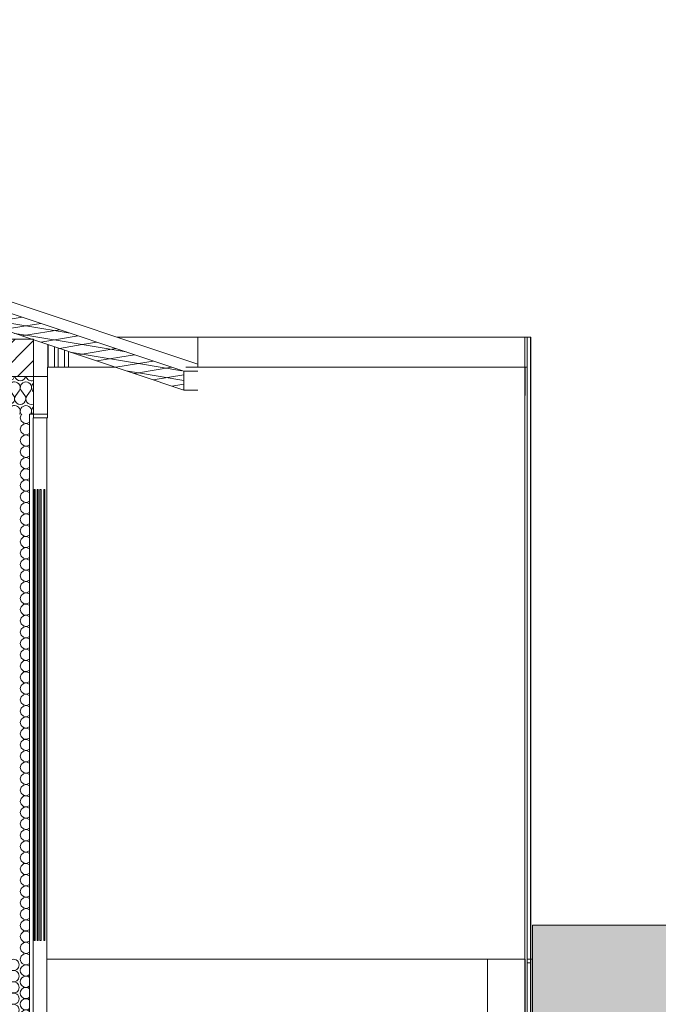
# Model space of a CAD drawing. Header units: millimetres. Extents: x 3311 to 117041, y -19950 to 21829.
# Tile 66 of 68: x 30867 to 34265, y 16590 to 21829. Entities that reach past the tile are written whole.
import ezdxf

# ---------------------------------------------------------------- set-up
doc = ezdxf.new("R2010")
doc.units = ezdxf.units.MM
doc.header["$MEASUREMENT"] = 0
for name, color, linetype in [('01-STR_Dalles toitures.ARCHI', 7, 'Continuous'), ('01-STR_Dalles.ARCHI', 7, 'Continuous'), ('01-STR_Murs extérieurs.ARCHI', 7, 'Continuous'), ('01-STR_Poutres_Poteaux.ARCHI', 7, 'Continuous'), ('07-VRD_Terrain_Batiments.ARCHI', 7, 'Continuous'), ('Fenêtres Archicad', 7, 'Continuous')]:
    doc.layers.add(name, color=color, linetype=linetype)
pattern_1 = [(315, (0, 0), (53.03301, 53.03301), [])]

# ---------------------------------------------------------------- blocks, each defined once
blk = doc.blocks.new('Élément de coupe_68_1')
at = {"layer": '01-STR_Murs extérieurs.ARCHI', "color": 7, "linetype": 'Continuous', "lineweight": 5}
for p, q in [((33355.7, 13680), (33355.7, 16830)), ((33555.7, 16830), (33555.7, 13680)), ((33557.6, 13530), (33557.6, 16830))]:
    blk.add_line(p, q, dxfattribs=at)
blk = doc.blocks.new('Élément de coupe_79_1')
at = {"layer": '01-STR_Murs extérieurs.ARCHI', "color": 7, "linetype": 'Continuous', "lineweight": 5}
blk.add_line((33567.6, 16830), (33567.6, 13530), dxfattribs=at)
blk = doc.blocks.new('Élément de coupe_84_1')
at = {"layer": '01-STR_Murs extérieurs.ARCHI', "color": 7, "linetype": 'Continuous', "lineweight": 5}
for p, q in [((33585.1, 16830), (33585.7, 16830)), ((33585.7, 16830), (33585.7, 13530)), ((33586.5, 16830), (33585.7, 16830)), ((33587.7, 16830), (33586.5, 16830)), ((33587.7, 13530), (33587.7, 16830)), ((33585.1, 16590), (33585.1, 16810)), ((33576.6, 13530), (33585.7, 13530)), ((33585.7, 13530), (33586.5, 13530)), ((33586.5, 13530), (33587.7, 13530))]:
    blk.add_line(p, q, dxfattribs=at)
blk = doc.blocks.new('*X105')
at = {"layer": '01-STR_Murs extérieurs.ARCHI', "color": 7, "linetype": 'Continuous', "lineweight": 5}
for p, q in [((30918, 16806), (30919, 16806.7)), ((30918, 16794), (30919, 16793.3)), ((30918, 16746), (30919, 16746.7)), ((30918, 16734), (30919, 16733.3)), ((30918, 16686), (30919, 16686.7)), ((30918, 16674), (30919, 16673.3)), ((30918, 16626), (30919, 16626.7)), ((30918, 16614), (30919, 16613.3)), ((30918, 16566), (30919, 16566.7)), ((30918, 16554), (30919, 16553.3)), ((30918, 16506), (30919, 16506.7)), ((30918, 16494), (30919, 16493.3)), ((30918, 16446), (30919, 16446.7)), ((30918, 16434), (30919, 16433.3)), ((30918, 16386), (30919, 16386.7)), ((30918, 16374), (30919, 16373.3)), ((30918, 16326), (30919, 16326.7)), ((30918, 16314), (30919, 16313.3)), ((30918, 16266), (30919, 16266.7)), ((30918, 16254), (30919, 16253.3)), ((30918, 16206), (30919, 16206.7)), ((30918, 16194), (30919, 16193.3)), ((30918, 16146), (30919, 16146.7)), ((30918, 16134), (30919, 16133.3)), ((30918, 16086), (30919, 16086.7)), ((30918, 16074), (30919, 16073.3)), ((30918, 16026), (30919, 16026.7)), ((30918, 16014), (30919, 16013.3)), ((30918, 15966), (30919, 15966.7)), ((30918, 15954), (30919, 15953.3)), ((30918, 15906), (30919, 15906.7)), ((30918, 15894), (30919, 15893.3)), ((30918, 15846), (30919, 15846.7)), ((30918, 15834), (30919, 15833.3)), ((30918, 15786), (30919, 15786.7)), ((30918, 15774), (30919, 15773.3)), ((30918, 15726), (30919, 15726.7)), ((30918, 15714), (30919, 15713.3)), ((30918, 15666), (30919, 15666.7)), ((30918, 15654), (30919, 15653.3)), ((30918, 15606), (30919, 15606.7)), ((30918, 15594), (30919, 15593.3)), ((30918, 15546), (30919, 15546.7)), ((30918, 15534), (30919, 15533.3)), ((30918, 15486), (30919, 15486.7)), ((30918, 15474), (30919, 15473.3)), ((30918, 15426), (30919, 15426.7)), ((30918, 15414), (30919, 15413.3)), ((30918, 15366), (30919, 15366.7)), ((30918, 15354), (30919, 15353.3)), ((30918, 15306), (30919, 15306.7)), ((30918, 15294), (30919, 15293.3)), ((30918, 15246), (30919, 15246.7)), ((30918, 15234), (30919, 15233.3)), ((30918, 15186), (30919, 15186.7)), ((30918, 15174), (30919, 15173.3)), ((30918, 15126), (30919, 15126.7)), ((30918, 15114), (30919, 15113.3)), ((30918, 15066), (30919, 15066.7)), ((30918, 15054), (30919, 15053.3)), ((30918, 15006), (30919, 15006.7)), ((30918, 14994), (30919, 14993.3)), ((30918, 14946), (30919, 14946.7)), ((30918, 14934), (30919, 14933.3)), ((30918, 14886), (30919, 14886.7)), ((30918, 14874), (30919, 14873.3)), ((30918, 14826), (30919, 14826.7)), ((30918, 14814), (30919, 14813.3)), ((30918, 14766), (30919, 14766.7)), ((30918, 14754), (30919, 14753.3)), ((30918, 14706), (30919, 14706.7)), ((30918, 14694), (30919, 14693.3)), ((30918, 14646), (30919, 14646.7)), ((30918, 14634), (30919, 14633.3)), ((30918, 14586), (30919, 14586.7)), ((30918, 14574), (30919, 14573.3)), ((30918, 14526), (30919, 14526.7)), ((30918, 14514), (30919, 14513.3)), ((30918, 14466), (30919, 14466.7)), ((30918, 14454), (30919, 14453.3)), ((30918, 14406), (30919, 14406.7)), ((30918, 14394), (30919, 14393.3)), ((30918, 14346), (30919, 14346.7)), ((30918, 14334), (30919, 14333.3)), ((30918, 14286), (30919, 14286.7)), ((30918, 14274), (30919, 14273.3)), ((30918, 14226), (30919, 14226.7)), ((30918, 14214), (30919, 14213.3)), ((30918, 14166), (30919, 14166.7)), ((30918, 14154), (30919, 14153.3)), ((30918, 14106), (30919, 14106.7)), ((30918, 14094), (30919, 14093.3)), ((30918, 14046), (30919, 14046.7)), ((30918, 14034), (30919, 14033.3)), ((30918, 13986), (30919, 13986.7)), ((30918, 13974), (30919, 13973.3)), ((30918, 13926), (30919, 13926.7)), ((30918, 13914), (30919, 13913.3)), ((30918, 13866), (30919, 13866.7)), ((30918, 13854), (30919, 13853.3)), ((30918, 13806), (30919, 13806.7)), ((30918, 13794), (30919, 13793.3)), ((30918, 13746), (30919, 13746.7)), ((30918, 13734), (30919, 13733.3)), ((30918, 13686), (30919, 13686.7)), ((30918, 13674), (30919, 13673.3)), ((30918, 13626), (30919, 13626.7)), ((30918, 13614), (30919, 13613.3)), ((30918, 13566), (30919, 13566.7)), ((30918, 13554), (30919, 13553.3)), ((30918, 13506), (30919, 13506.7))]:
    blk.add_line(p, q, dxfattribs=at)
for centre, start, end in [((30834, 16800), 0, 120.109), ((30900, 16830), 180, 306.8699), ((30834, 16800), 249.7642, 0), ((30834, 16740), 0, 110.2358), ((30900, 16770), 53.1301, 306.8699), ((30834, 16740), 249.7642, 0), ((30900, 16710), 53.1301, 306.8699), ((30834, 16680), 0, 110.2358), ((30834, 16680), 249.7642, 0), ((30900, 16650), 53.1301, 306.8699), ((30834, 16620), 0, 110.2358), ((30834, 16620), 249.7642, 0), ((30900, 16590), 53.1301, 306.8699), ((30834, 16560), 0, 120.109), ((30834, 16560), 239.891, 0), ((30900, 16530), 53.1301, 306.8699), ((30834, 16500), 0, 120.109), ((30834, 16500), 239.891, 0), ((30834, 16440), 0, 120.109), ((30900, 16470), 53.1301, 306.8699), ((30834, 16440), 239.891, 0), ((30834, 16380), 0, 120.109), ((30900, 16410), 53.1301, 306.8699), ((30834, 16380), 239.891, 0), ((30834, 16320), 0, 120.109), ((30900, 16350), 53.1301, 306.8699), ((30834, 16320), 239.891, 0), ((30900, 16290), 53.1301, 306.8699), ((30834, 16260), 0, 120.109), ((30834, 16260), 239.891, 0), ((30900, 16230), 53.1301, 306.8699), ((30834, 16200), 0, 120.109), ((30834, 16200), 239.891, 0), ((30900, 16170), 53.1301, 306.8699), ((30834, 16140), 0, 120.109), ((30834, 16140), 239.891, 0), ((30900, 16110), 53.1301, 306.8699), ((30834, 16080), 0, 120.109), ((30834, 16080), 239.891, 0), ((30834, 16020), 0, 120.109), ((30900, 16050), 53.1301, 306.8699), ((30834, 16020), 239.891, 0), ((30834, 15960), 0, 120.109), ((30900, 15990), 53.1301, 306.8699), ((30834, 15960), 239.891, 0), ((30834, 15900), 0, 120.109), ((30900, 15930), 53.1301, 306.8699), ((30834, 15900), 239.891, 0), ((30900, 15870), 53.1301, 306.8699), ((30834, 15840), 0, 120.109), ((30834, 15840), 239.891, 0), ((30900, 15810), 53.1301, 306.8699), ((30834, 15780), 0, 120.109), ((30834, 15780), 239.891, 0), ((30900, 15750), 53.1301, 306.8699), ((30834, 15720), 0, 120.109), ((30834, 15720), 239.891, 0), ((30900, 15690), 53.1301, 306.8699), ((30834, 15660), 0, 120.109), ((30834, 15660), 239.891, 0), ((30834, 15600), 0, 120.109), ((30900, 15630), 53.1301, 306.8699), ((30834, 15600), 239.891, 0), ((30834, 15540), 0, 120.109), ((30900, 15570), 53.1301, 306.8699), ((30834, 15540), 239.891, 0), ((30834, 15480), 0, 120.109), ((30900, 15510), 53.1301, 306.8699), ((30834, 15480), 239.891, 0), ((30900, 15450), 53.1301, 306.8699), ((30834, 15420), 0, 120.109), ((30834, 15420), 239.891, 0), ((30900, 15390), 53.1301, 306.8699), ((30834, 15360), 0, 120.109), ((30834, 15360), 239.891, 0), ((30900, 15330), 53.1301, 306.8699), ((30834, 15300), 0, 120.109), ((30834, 15300), 239.891, 0), ((30900, 15270), 53.1301, 306.8699), ((30834, 15240), 0, 120.109), ((30834, 15240), 239.891, 0), ((30834, 15180), 0, 120.109), ((30900, 15210), 53.1301, 306.8699), ((30834, 15180), 239.891, 0), ((30834, 15120), 0, 120.109), ((30900, 15150), 53.1301, 306.8699), ((30834, 15120), 239.891, 0), ((30834, 15060), 0, 120.109), ((30900, 15090), 53.1301, 306.8699), ((30834, 15060), 239.891, 0), ((30900, 15030), 53.1301, 306.8699), ((30834, 15000), 0, 120.109), ((30834, 15000), 239.891, 0), ((30900, 14970), 53.1301, 306.8699), ((30834, 14940), 0, 120.109), ((30834, 14940), 239.891, 0), ((30900, 14910), 53.1301, 306.8699), ((30834, 14880), 0, 120.109), ((30834, 14880), 239.891, 0), ((30900, 14850), 53.1301, 306.8699), ((30834, 14820), 0, 120.109), ((30834, 14820), 239.891, 0), ((30834, 14760), 0, 120.109), ((30900, 14790), 53.1301, 306.8699), ((30834, 14760), 239.891, 0), ((30834, 14700), 0, 120.109), ((30900, 14730), 53.1301, 306.8699), ((30834, 14700), 239.891, 0), ((30834, 14640), 0, 120.109), ((30900, 14670), 53.1301, 306.8699), ((30834, 14640), 239.891, 0), ((30900, 14610), 53.1301, 306.8699), ((30834, 14580), 0, 120.109), ((30834, 14580), 239.891, 0), ((30900, 14550), 53.1301, 306.8699), ((30834, 14520), 0, 120.109), ((30834, 14520), 239.891, 0), ((30900, 14490), 53.1301, 306.8699), ((30834, 14460), 0, 120.109), ((30834, 14460), 239.891, 0), ((30834, 14400), 0, 120.109), ((30900, 14430), 53.1301, 306.8699), ((30834, 14400), 239.891, 0), ((30834, 14340), 0, 120.109), ((30900, 14370), 53.1301, 306.8699), ((30834, 14340), 239.891, 0), ((30834, 14280), 0, 120.109), ((30900, 14310), 53.1301, 306.8699), ((30834, 14280), 239.891, 0), ((30900, 14250), 53.1301, 306.8699), ((30834, 14220), 0, 120.109), ((30834, 14220), 239.891, 0), ((30900, 14190), 53.1301, 306.8699), ((30834, 14160), 0, 120.109), ((30834, 14160), 239.891, 0), ((30900, 14130), 53.1301, 306.8699), ((30834, 14100), 0, 120.109), ((30834, 14100), 239.891, 0), ((30900, 14070), 53.1301, 306.8699), ((30834, 14040), 0, 120.109), ((30834, 14040), 239.891, 0), ((30834, 13980), 0, 120.109), ((30900, 14010), 53.1301, 306.8699), ((30834, 13980), 239.891, 0), ((30834, 13920), 0, 120.109), ((30900, 13950), 53.1301, 306.8699), ((30834, 13920), 239.891, 0), ((30834, 13860), 0, 120.109), ((30900, 13890), 53.1301, 306.8699), ((30834, 13860), 239.891, 0), ((30900, 13830), 53.1301, 306.8699), ((30834, 13800), 0, 120.109), ((30834, 13800), 239.891, 0), ((30900, 13770), 53.1301, 306.8699), ((30834, 13740), 0, 120.109), ((30834, 13740), 239.891, 0), ((30900, 13710), 53.1301, 306.8699), ((30834, 13680), 0, 120.109), ((30834, 13680), 239.891, 0), ((30900, 13650), 53.1301, 306.8699), ((30834, 13620), 0, 120.109), ((30834, 13620), 239.891, 0), ((30834, 13560), 0, 120.109), ((30900, 13590), 53.1301, 306.8699), ((30834, 13560), 239.891, 0), ((30834, 13500), 0, 120.109), ((30900, 13530), 53.1301, 306.8699)]:
    blk.add_arc(centre, 30, start, end, dxfattribs=at)
blk = doc.blocks.new('Élément de coupe_89_1')
at = {"layer": '01-STR_Murs extérieurs.ARCHI', "linetype": 'Continuous', "lineweight": 0, "true_color": 0x000000}
h = blk.add_hatch(dxfattribs=at)
h.set_pattern_fill('Hachure_simple_0001', color=18, style=0, pattern_type=2)
h.set_pattern_definition(pattern_1)
h.paths.add_polyline_path([(30819, 16810), (30819, 16830), (30638.9, 16830), (30638.9, 16810)])
h = blk.add_hatch(dxfattribs=at)
h.set_pattern_fill('Hachure_simple_0001', color=18, style=0, pattern_type=2)
h.set_pattern_definition(pattern_1)
h.paths.add_polyline_path([(30819, 13500), (30819, 16590), (30638.9, 16590), (30638.9, 13500)])
at = {"layer": '01-STR_Murs extérieurs.ARCHI', "color": 7, "linetype": 'Continuous', "lineweight": 5}
for p, q in [((30638.9, 16830), (30638.9, 16818.6)), ((30638.9, 16818.6), (30638.9, 16810)), ((30819, 16830), (30819, 16810)), ((30919, 16830), (30919, 13500)), ((30939, 16830), (30939, 13500)), ((31011.8, 16830), (31011.8, 16830)), ((31011.8, 13530), (31011.8, 16830)), ((30638.9, 16590), (30638.9, 16220)), ((30819, 16590), (30819, 13500)), ((30638.9, 16170), (30638.9, 13518.6)), ((30638.9, 13518.6), (30638.9, 13510)), ((31011.1, 13500), (30939, 13500))]:
    blk.add_line(p, q, dxfattribs=at)
at = {"layer": '01-STR_Murs extérieurs.ARCHI', "color": 7, "linetype": 'Continuous', "lineweight": 5, "flags": 128}
blk.add_lwpolyline([(30919, 13500), (30819, 13500), (30638.9, 13500)], dxfattribs=at)
at = {"layer": '01-STR_Murs extérieurs.ARCHI', "lineweight": 0}
blk.add_blockref('*X105', (0, 0), dxfattribs=at)
blk = doc.blocks.new('Élément de coupe_95_1')
at = {"layer": '01-STR_Murs extérieurs.ARCHI', "color": 7, "linetype": 'Continuous', "lineweight": 5}
blk.add_line((33557.4, 13530), (33557.4, 16830), dxfattribs=at)
blk = doc.blocks.new('*X114')
at = {"layer": '01-STR_Murs extérieurs.ARCHI', "color": 7, "linetype": 'Continuous', "lineweight": 5}
for p, q in [((30874.5, 19725.8), (30870, 19710)), ((30870, 19710), (30874.5, 19694.2)), ((30879.1, 19730), (30874.5, 19725.8)), ((30874.5, 19665.8), (30870, 19650)), ((30870, 19650), (30874.5, 19634.2)), ((30874.5, 19694.2), (30886.6, 19683.2)), ((30886.6, 19676.8), (30874.5, 19665.8)), ((30886.6, 19683.2), (30902.7, 19680.1)), ((30902.7, 19679.9), (30886.6, 19676.8)), ((30902.7, 19680.1), (30918, 19686)), ((30918, 19674), (30902.7, 19679.9)), ((30918, 19686), (30919, 19686.7)), ((30918, 19674), (30919, 19673.3)), ((30874.5, 19605.8), (30870, 19590)), ((30874.5, 19634.2), (30886.6, 19623.2)), ((30886.6, 19616.8), (30874.5, 19605.8)), ((30886.6, 19623.2), (30902.7, 19620.1)), ((30902.7, 19619.9), (30886.6, 19616.8)), ((30902.7, 19620.1), (30918, 19626)), ((30918, 19614), (30902.7, 19619.9)), ((30918, 19626), (30919, 19626.7)), ((30918, 19614), (30919, 19613.3)), ((30870, 19590), (30874.5, 19574.2)), ((30874.5, 19545.8), (30870, 19530)), ((30874.5, 19574.2), (30886.6, 19563.2)), ((30886.6, 19556.8), (30874.5, 19545.8)), ((30886.6, 19563.2), (30902.7, 19560.1)), ((30902.7, 19559.9), (30886.6, 19556.8)), ((30902.7, 19560.1), (30918, 19566)), ((30918, 19554), (30902.7, 19559.9)), ((30918, 19566), (30919, 19566.7)), ((30918, 19554), (30919, 19553.3)), ((30870, 19530), (30874.5, 19514.2)), ((30874.5, 19514.2), (30886.6, 19503.2)), ((30886.6, 19496.8), (30874.5, 19485.8)), ((30886.6, 19503.2), (30902.7, 19500.1)), ((30902.7, 19499.9), (30886.6, 19496.8)), ((30902.7, 19500.1), (30918, 19506)), ((30918, 19494), (30902.7, 19499.9)), ((30918, 19506), (30919, 19506.7)), ((30918, 19494), (30919, 19493.3)), ((30874.5, 19485.8), (30870, 19470)), ((30870, 19470), (30874.5, 19454.2)), ((30874.5, 19454.2), (30886.6, 19443.2)), ((30886.6, 19443.2), (30902.7, 19440.1)), ((30902.7, 19439.9), (30886.6, 19436.8)), ((30902.7, 19440.1), (30918, 19446)), ((30918, 19434), (30902.7, 19439.9)), ((30918, 19446), (30919, 19446.7)), ((30874.5, 19425.8), (30870, 19410)), ((30870, 19410), (30874.5, 19394.2)), ((30886.6, 19436.8), (30874.5, 19425.8)), ((30874.5, 19394.2), (30886.6, 19383.2)), ((30902.7, 19380.1), (30918, 19386)), ((30918, 19434), (30919, 19433.3)), ((30918, 19386), (30919, 19386.7)), ((30874.5, 19365.8), (30870, 19350)), ((30870, 19350), (30874.5, 19334.2)), ((30886.6, 19376.8), (30874.5, 19365.8)), ((30874.5, 19334.2), (30886.6, 19323.2)), ((30886.6, 19383.2), (30902.7, 19380.1)), ((30902.7, 19379.9), (30886.6, 19376.8)), ((30918, 19374), (30902.7, 19379.9)), ((30918, 19374), (30919, 19373.3)), ((30874.5, 19305.8), (30870, 19290)), ((30870, 19290), (30874.5, 19274.2)), ((30886.6, 19316.8), (30874.5, 19305.8)), ((30886.6, 19323.2), (30902.7, 19320.1)), ((30902.7, 19319.9), (30886.6, 19316.8)), ((30902.7, 19320.1), (30918, 19326)), ((30918, 19314), (30902.7, 19319.9)), ((30918, 19326), (30919, 19326.7)), ((30918, 19314), (30919, 19313.3)), ((30874.5, 19245.8), (30870, 19230)), ((30870, 19230), (30874.5, 19214.2)), ((30874.5, 19274.2), (30886.6, 19263.2)), ((30886.6, 19256.8), (30874.5, 19245.8)), ((30886.6, 19263.2), (30902.7, 19260.1)), ((30902.7, 19259.9), (30886.6, 19256.8)), ((30902.7, 19260.1), (30918, 19266)), ((30918, 19254), (30902.7, 19259.9)), ((30918, 19266), (30919, 19266.7)), ((30918, 19254), (30919, 19253.3)), ((30874.5, 19185.8), (30870, 19170)), ((30874.5, 19214.2), (30886.6, 19203.2)), ((30886.6, 19196.8), (30874.5, 19185.8)), ((30886.6, 19203.2), (30902.7, 19200.1)), ((30902.7, 19199.9), (30886.6, 19196.8)), ((30902.7, 19200.1), (30918, 19206)), ((30918, 19194), (30902.7, 19199.9)), ((30918, 19206), (30919, 19206.7)), ((30918, 19194), (30919, 19193.3)), ((30870, 19170), (30874.5, 19154.2)), ((30874.5, 19125.8), (30870, 19110)), ((30874.5, 19154.2), (30886.6, 19143.2)), ((30886.6, 19136.8), (30874.5, 19125.8)), ((30886.6, 19143.2), (30902.7, 19140.1)), ((30902.7, 19139.9), (30886.6, 19136.8)), ((30902.7, 19140.1), (30918, 19146)), ((30918, 19134), (30902.7, 19139.9)), ((30918, 19146), (30919, 19146.7)), ((30918, 19134), (30919, 19133.3)), ((30870, 19110), (30874.5, 19094.2)), ((30874.5, 19094.2), (30886.6, 19083.2)), ((30886.6, 19076.8), (30874.5, 19065.8)), ((30886.6, 19083.2), (30902.7, 19080.1)), ((30902.7, 19079.9), (30886.6, 19076.8)), ((30902.7, 19080.1), (30918, 19086)), ((30918, 19074), (30902.7, 19079.9)), ((30918, 19086), (30919, 19086.7)), ((30918, 19074), (30919, 19073.3)), ((30874.5, 19065.8), (30870, 19050)), ((30870, 19050), (30874.5, 19034.2)), ((30874.5, 19034.2), (30886.6, 19023.2)), ((30886.6, 19023.2), (30902.7, 19020.1)), ((30902.7, 19019.9), (30886.6, 19016.8)), ((30902.7, 19020.1), (30918, 19026)), ((30918, 19014), (30902.7, 19019.9)), ((30918, 19026), (30919, 19026.7)), ((30874.5, 19005.8), (30870, 18990)), ((30870, 18990), (30874.5, 18974.2)), ((30886.6, 19016.8), (30874.5, 19005.8)), ((30874.5, 18974.2), (30886.6, 18963.2)), ((30902.7, 18960.1), (30918, 18966)), ((30918, 19014), (30919, 19013.3)), ((30918, 18966), (30919, 18966.7)), ((30874.5, 18945.8), (30870, 18930)), ((30870, 18930), (30874.5, 18914.2)), ((30886.6, 18956.8), (30874.5, 18945.8)), ((30874.5, 18914.2), (30886.6, 18903.2)), ((30886.6, 18963.2), (30902.7, 18960.1)), ((30902.7, 18959.9), (30886.6, 18956.8)), ((30918, 18954), (30902.7, 18959.9)), ((30918, 18954), (30919, 18953.3)), ((30874.5, 18885.8), (30870, 18870)), ((30870, 18870), (30874.5, 18854.2)), ((30886.6, 18896.8), (30874.5, 18885.8)), ((30886.6, 18903.2), (30902.7, 18900.1)), ((30902.7, 18899.9), (30886.6, 18896.8)), ((30902.7, 18900.1), (30918, 18906)), ((30918, 18894), (30902.7, 18899.9)), ((30918, 18906), (30919, 18906.7)), ((30918, 18894), (30919, 18893.3)), ((30874.5, 18825.8), (30870, 18810)), ((30870, 18810), (30874.5, 18794.2)), ((30874.5, 18854.2), (30886.6, 18843.2)), ((30886.6, 18836.8), (30874.5, 18825.8)), ((30886.6, 18843.2), (30902.7, 18840.1)), ((30902.7, 18839.9), (30886.6, 18836.8)), ((30902.7, 18840.1), (30918, 18846)), ((30918, 18834), (30902.7, 18839.9)), ((30918, 18846), (30919, 18846.7)), ((30918, 18834), (30919, 18833.3)), ((30874.5, 18765.8), (30870, 18750)), ((30874.5, 18794.2), (30886.6, 18783.2)), ((30886.6, 18776.8), (30874.5, 18765.8)), ((30886.6, 18783.2), (30902.7, 18780.1)), ((30902.7, 18779.9), (30886.6, 18776.8)), ((30902.7, 18780.1), (30918, 18786)), ((30918, 18774), (30902.7, 18779.9)), ((30918, 18786), (30919, 18786.7)), ((30918, 18774), (30919, 18773.3)), ((30870, 18750), (30874.5, 18734.2)), ((30874.5, 18705.8), (30870, 18690)), ((30874.5, 18734.2), (30886.6, 18723.2)), ((30886.6, 18716.8), (30874.5, 18705.8)), ((30886.6, 18723.2), (30902.7, 18720.1)), ((30902.7, 18719.9), (30886.6, 18716.8)), ((30902.7, 18720.1), (30918, 18726)), ((30918, 18714), (30902.7, 18719.9)), ((30918, 18726), (30919, 18726.7)), ((30918, 18714), (30919, 18713.3)), ((30870, 18690), (30874.5, 18674.2)), ((30874.5, 18674.2), (30886.6, 18663.2)), ((30886.6, 18656.8), (30874.5, 18645.8)), ((30886.6, 18663.2), (30902.7, 18660.1)), ((30902.7, 18659.9), (30886.6, 18656.8)), ((30902.7, 18660.1), (30918, 18666)), ((30918, 18654), (30902.7, 18659.9)), ((30918, 18666), (30919, 18666.7)), ((30918, 18654), (30919, 18653.3)), ((30874.5, 18645.8), (30870, 18630)), ((30870, 18630), (30874.5, 18614.2)), ((30874.5, 18614.2), (30886.6, 18603.2)), ((30886.6, 18603.2), (30902.7, 18600.1)), ((30902.7, 18599.9), (30886.6, 18596.8)), ((30902.7, 18600.1), (30918, 18606)), ((30918, 18594), (30902.7, 18599.9)), ((30918, 18606), (30919, 18606.7)), ((30874.5, 18585.8), (30870, 18570)), ((30870, 18570), (30874.5, 18554.2)), ((30886.6, 18596.8), (30874.5, 18585.8)), ((30874.5, 18554.2), (30886.6, 18543.2)), ((30918, 18594), (30919, 18593.3)), ((30874.5, 18525.8), (30870, 18510)), ((30870, 18510), (30874.5, 18494.2)), ((30886.6, 18536.8), (30874.5, 18525.8)), ((30886.6, 18543.2), (30902.7, 18540.1)), ((30902.7, 18539.9), (30886.6, 18536.8)), ((30902.7, 18540.1), (30918, 18546)), ((30918, 18534), (30902.7, 18539.9)), ((30918, 18546), (30919, 18546.7)), ((30918, 18534), (30919, 18533.3)), ((30874.5, 18465.8), (30870, 18450)), ((30870, 18450), (30874.5, 18434.2)), ((30874.5, 18494.2), (30886.6, 18483.2)), ((30886.6, 18476.8), (30874.5, 18465.8)), ((30886.6, 18483.2), (30902.7, 18480.1)), ((30902.7, 18479.9), (30886.6, 18476.8)), ((30902.7, 18480.1), (30918, 18486)), ((30918, 18474), (30902.7, 18479.9)), ((30918, 18486), (30919, 18486.7)), ((30918, 18474), (30919, 18473.3)), ((30874.5, 18405.8), (30870, 18390)), ((30870, 18390), (30874.5, 18374.2)), ((30874.5, 18434.2), (30886.6, 18423.2)), ((30886.6, 18416.8), (30874.5, 18405.8)), ((30886.6, 18423.2), (30902.7, 18420.1)), ((30902.7, 18419.9), (30886.6, 18416.8)), ((30902.7, 18420.1), (30918, 18426)), ((30918, 18414), (30902.7, 18419.9)), ((30918, 18426), (30919, 18426.7)), ((30918, 18414), (30919, 18413.3)), ((30874.5, 18345.8), (30870, 18330)), ((30874.5, 18374.2), (30886.6, 18363.2)), ((30886.6, 18356.8), (30874.5, 18345.8)), ((30886.6, 18363.2), (30902.7, 18360.1)), ((30902.7, 18359.9), (30886.6, 18356.8)), ((30902.7, 18360.1), (30918, 18366)), ((30918, 18354), (30902.7, 18359.9)), ((30918, 18366), (30919, 18366.7)), ((30918, 18354), (30919, 18353.3)), ((30870, 18330), (30874.5, 18314.2)), ((30874.5, 18285.8), (30870, 18270)), ((30874.5, 18314.2), (30886.6, 18303.2)), ((30886.6, 18296.8), (30874.5, 18285.8)), ((30886.6, 18303.2), (30902.7, 18300.1)), ((30902.7, 18299.9), (30886.6, 18296.8)), ((30902.7, 18300.1), (30918, 18306)), ((30918, 18294), (30902.7, 18299.9)), ((30918, 18306), (30919, 18306.7)), ((30918, 18294), (30919, 18293.3)), ((30870, 18270), (30874.5, 18254.2)), ((30874.5, 18254.2), (30886.6, 18243.2)), ((30886.6, 18236.8), (30874.5, 18225.8)), ((30886.6, 18243.2), (30902.7, 18240.1)), ((30902.7, 18239.9), (30886.6, 18236.8)), ((30902.7, 18240.1), (30918, 18246)), ((30918, 18234), (30902.7, 18239.9)), ((30918, 18246), (30919, 18246.7)), ((30918, 18234), (30919, 18233.3)), ((30874.5, 18225.8), (30870, 18210)), ((30870, 18210), (30874.5, 18194.2)), ((30874.5, 18194.2), (30886.6, 18183.2)), ((30886.6, 18183.2), (30902.7, 18180.1)), ((30902.7, 18180.1), (30918, 18186)), ((30918, 18186), (30919, 18186.7)), ((30874.5, 18165.8), (30870, 18150)), ((30870, 18150), (30874.5, 18134.2)), ((30886.6, 18176.8), (30874.5, 18165.8)), ((30874.5, 18134.2), (30886.6, 18123.2)), ((30902.7, 18179.9), (30886.6, 18176.8)), ((30918, 18174), (30902.7, 18179.9)), ((30918, 18174), (30919, 18173.3)), ((30874.5, 18105.8), (30870, 18090)), ((30870, 18090), (30874.5, 18074.2)), ((30886.6, 18116.8), (30874.5, 18105.8)), ((30886.6, 18123.2), (30902.7, 18120.1)), ((30902.7, 18119.9), (30886.6, 18116.8)), ((30902.7, 18120.1), (30918, 18126)), ((30918, 18114), (30902.7, 18119.9)), ((30918, 18126), (30919, 18126.7)), ((30918, 18114), (30919, 18113.3)), ((30874.5, 18045.8), (30870, 18030)), ((30870, 18030), (30874.5, 18014.2)), ((30874.5, 18074.2), (30886.6, 18063.2)), ((30886.6, 18056.8), (30874.5, 18045.8)), ((30886.6, 18063.2), (30902.7, 18060.1)), ((30902.7, 18059.9), (30886.6, 18056.8)), ((30902.7, 18060.1), (30918, 18066)), ((30918, 18054), (30902.7, 18059.9)), ((30918, 18066), (30919, 18066.7)), ((30918, 18054), (30919, 18053.3)), ((30874.5, 17985.8), (30870, 17970)), ((30874.5, 18014.2), (30886.6, 18003.2)), ((30886.6, 17996.8), (30874.5, 17985.8)), ((30886.6, 18003.2), (30902.7, 18000.1)), ((30902.7, 17999.9), (30886.6, 17996.8)), ((30902.7, 18000.1), (30918, 18006)), ((30918, 17994), (30902.7, 17999.9)), ((30918, 18006), (30919, 18006.7)), ((30918, 17994), (30919, 17993.3)), ((30870, 17970), (30874.5, 17954.2)), ((30874.5, 17925.8), (30870, 17910)), ((30874.5, 17954.2), (30886.6, 17943.2)), ((30886.6, 17936.8), (30874.5, 17925.8)), ((30886.6, 17943.2), (30902.7, 17940.1)), ((30902.7, 17939.9), (30886.6, 17936.8)), ((30902.7, 17940.1), (30918, 17946)), ((30918, 17934), (30902.7, 17939.9)), ((30918, 17946), (30919, 17946.7)), ((30918, 17934), (30919, 17933.3)), ((30870, 17910), (30874.5, 17894.2)), ((30874.5, 17865.8), (30870, 17850)), ((30874.5, 17894.2), (30886.6, 17883.2)), ((30886.6, 17876.8), (30874.5, 17865.8)), ((30886.6, 17883.2), (30902.7, 17880.1)), ((30902.7, 17879.9), (30886.6, 17876.8)), ((30902.7, 17880.1), (30918, 17886)), ((30918, 17874), (30902.7, 17879.9)), ((30918, 17886), (30919, 17886.7)), ((30918, 17874), (30919, 17873.3)), ((30870, 17850), (30874.5, 17834.2)), ((30874.5, 17834.2), (30886.6, 17823.2)), ((30886.6, 17816.8), (30874.5, 17805.8)), ((30886.6, 17823.2), (30902.7, 17820.1)), ((30902.7, 17819.9), (30886.6, 17816.8)), ((30902.7, 17820.1), (30918, 17826)), ((30918, 17814), (30902.7, 17819.9)), ((30918, 17826), (30919, 17826.7)), ((30918, 17814), (30919, 17813.3)), ((30874.5, 17805.8), (30870, 17790)), ((30870, 17790), (30874.5, 17774.2)), ((30874.5, 17774.2), (30886.6, 17763.2)), ((30886.6, 17763.2), (30902.7, 17760.1)), ((30902.7, 17760.1), (30918, 17766)), ((30918, 17766), (30919, 17766.7)), ((30874.5, 17745.8), (30870, 17730)), ((30870, 17730), (30874.5, 17714.2)), ((30886.6, 17756.8), (30874.5, 17745.8)), ((30874.5, 17714.2), (30886.6, 17703.2)), ((30902.7, 17759.9), (30886.6, 17756.8)), ((30918, 17754), (30902.7, 17759.9)), ((30918, 17754), (30919, 17753.3)), ((30874.5, 17685.8), (30870, 17670)), ((30870, 17670), (30874.5, 17654.2)), ((30886.6, 17696.8), (30874.5, 17685.8)), ((30886.6, 17703.2), (30902.7, 17700.1)), ((30902.7, 17699.9), (30886.6, 17696.8)), ((30902.7, 17700.1), (30918, 17706)), ((30918, 17694), (30902.7, 17699.9)), ((30918, 17706), (30919, 17706.7)), ((30918, 17694), (30919, 17693.3)), ((30874.5, 17625.8), (30870, 17610)), ((30870, 17610), (30874.5, 17594.2)), ((30874.5, 17654.2), (30886.6, 17643.2)), ((30886.6, 17636.8), (30874.5, 17625.8)), ((30886.6, 17643.2), (30902.7, 17640.1)), ((30902.7, 17639.9), (30886.6, 17636.8)), ((30902.7, 17640.1), (30918, 17646)), ((30918, 17634), (30902.7, 17639.9)), ((30918, 17646), (30919, 17646.7)), ((30918, 17634), (30919, 17633.3)), ((30874.5, 17565.8), (30870, 17550)), ((30874.5, 17594.2), (30886.6, 17583.2)), ((30886.6, 17576.8), (30874.5, 17565.8)), ((30886.6, 17583.2), (30902.7, 17580.1)), ((30902.7, 17579.9), (30886.6, 17576.8)), ((30902.7, 17580.1), (30918, 17586)), ((30918, 17574), (30902.7, 17579.9)), ((30918, 17586), (30919, 17586.7)), ((30918, 17574), (30919, 17573.3)), ((30870, 17550), (30874.5, 17534.2)), ((30874.5, 17505.8), (30870, 17490)), ((30874.5, 17534.2), (30886.6, 17523.2)), ((30886.6, 17516.8), (30874.5, 17505.8)), ((30886.6, 17523.2), (30902.7, 17520.1)), ((30902.7, 17519.9), (30886.6, 17516.8)), ((30902.7, 17520.1), (30918, 17526)), ((30918, 17514), (30902.7, 17519.9)), ((30918, 17526), (30919, 17526.7)), ((30918, 17514), (30919, 17513.3)), ((30870, 17490), (30874.5, 17474.2)), ((30874.5, 17474.2), (30886.6, 17463.2)), ((30886.6, 17456.8), (30874.5, 17445.8)), ((30886.6, 17463.2), (30902.7, 17460.1)), ((30902.7, 17459.9), (30886.6, 17456.8)), ((30902.7, 17460.1), (30918, 17466)), ((30918, 17454), (30902.7, 17459.9)), ((30918, 17466), (30919, 17466.7)), ((30918, 17454), (30919, 17453.3)), ((30874.5, 17445.8), (30870, 17430)), ((30870, 17430), (30874.5, 17414.2)), ((30874.5, 17414.2), (30886.6, 17403.2)), ((30886.6, 17396.8), (30874.5, 17385.8)), ((30886.6, 17403.2), (30902.7, 17400.1)), ((30902.7, 17399.9), (30886.6, 17396.8)), ((30902.7, 17400.1), (30918, 17406)), ((30918, 17394), (30902.7, 17399.9)), ((30918, 17406), (30919, 17406.7)), ((30874.5, 17385.8), (30870, 17370)), ((30870, 17370), (30874.5, 17354.2)), ((30874.5, 17354.2), (30886.6, 17343.2)), ((30886.6, 17343.2), (30902.7, 17340.1)), ((30902.7, 17340.1), (30918, 17346)), ((30918, 17394), (30919, 17393.3)), ((30918, 17346), (30919, 17346.7)), ((30874.5, 17325.8), (30870, 17310)), ((30870, 17310), (30874.5, 17294.2)), ((30886.6, 17336.8), (30874.5, 17325.8)), ((30874.5, 17294.2), (30886.6, 17283.2)), ((30902.7, 17339.9), (30886.6, 17336.8)), ((30918, 17334), (30902.7, 17339.9)), ((30918, 17334), (30919, 17333.3)), ((30874.5, 17265.8), (30870, 17250)), ((30870, 17250), (30874.5, 17234.2)), ((30886.6, 17276.8), (30874.5, 17265.8)), ((30886.6, 17283.2), (30902.7, 17280.1)), ((30902.7, 17279.9), (30886.6, 17276.8)), ((30902.7, 17280.1), (30918, 17286)), ((30918, 17274), (30902.7, 17279.9)), ((30918, 17286), (30919, 17286.7)), ((30918, 17274), (30919, 17273.3)), ((30874.5, 17205.8), (30870, 17190)), ((30870, 17190), (30874.5, 17174.2)), ((30874.5, 17234.2), (30886.6, 17223.2)), ((30886.6, 17216.8), (30874.5, 17205.8)), ((30886.6, 17223.2), (30902.7, 17220.1)), ((30902.7, 17219.9), (30886.6, 17216.8)), ((30902.7, 17220.1), (30918, 17226)), ((30918, 17214), (30902.7, 17219.9)), ((30918, 17226), (30919, 17226.7)), ((30918, 17214), (30919, 17213.3)), ((30874.5, 17145.8), (30870, 17130)), ((30874.5, 17174.2), (30886.6, 17163.2)), ((30886.6, 17156.8), (30874.5, 17145.8)), ((30886.6, 17163.2), (30902.7, 17160.1)), ((30902.7, 17159.9), (30886.6, 17156.8)), ((30902.7, 17160.1), (30918, 17166)), ((30918, 17154), (30902.7, 17159.9)), ((30918, 17166), (30919, 17166.7)), ((30918, 17154), (30919, 17153.3)), ((30870, 17130), (30874.5, 17114.2)), ((30874.5, 17085.8), (30870, 17070)), ((30874.5, 17114.2), (30886.6, 17103.2)), ((30886.6, 17096.8), (30874.5, 17085.8)), ((30886.6, 17103.2), (30902.7, 17100.1)), ((30902.7, 17099.9), (30886.6, 17096.8)), ((30902.7, 17100.1), (30918, 17106)), ((30918, 17094), (30902.7, 17099.9)), ((30918, 17106), (30919, 17106.7)), ((30918, 17094), (30919, 17093.3)), ((30870, 17070), (30874.5, 17054.2)), ((30874.5, 17054.2), (30886.6, 17043.2)), ((30886.6, 17036.8), (30874.5, 17025.8)), ((30886.6, 17043.2), (30902.7, 17040.1)), ((30902.7, 17039.9), (30886.6, 17036.8)), ((30902.7, 17040.1), (30918, 17046)), ((30918, 17034), (30902.7, 17039.9)), ((30918, 17046), (30919, 17046.7)), ((30918, 17034), (30919, 17033.3)), ((30874.5, 17025.8), (30870, 17010)), ((30870, 17010), (30874.5, 16994.2)), ((30874.5, 16994.2), (30886.6, 16983.2)), ((30886.6, 16976.8), (30874.5, 16965.8)), ((30886.6, 16983.2), (30902.7, 16980.1)), ((30902.7, 16979.9), (30886.6, 16976.8)), ((30902.7, 16980.1), (30918, 16986)), ((30918, 16974), (30902.7, 16979.9)), ((30918, 16986), (30919, 16986.7)), ((30874.5, 16965.8), (30870, 16950)), ((30870, 16950), (30874.5, 16934.2)), ((30874.5, 16934.2), (30886.6, 16923.2)), ((30886.6, 16923.2), (30902.7, 16920.1)), ((30902.7, 16920.1), (30918, 16926)), ((30918, 16974), (30919, 16973.3)), ((30918, 16926), (30919, 16926.7)), ((30874.5, 16905.8), (30870, 16890)), ((30870, 16890), (30874.5, 16874.2)), ((30886.6, 16916.8), (30874.5, 16905.8)), ((30874.5, 16874.2), (30886.6, 16863.2)), ((30902.7, 16919.9), (30886.6, 16916.8)), ((30918, 16914), (30902.7, 16919.9)), ((30918, 16914), (30919, 16913.3)), ((30874.5, 16845.8), (30870, 16830)), ((30886.6, 16856.8), (30874.5, 16845.8)), ((30886.6, 16863.2), (30902.7, 16860.1)), ((30902.7, 16859.9), (30886.6, 16856.8)), ((30902.7, 16860.1), (30918, 16866)), ((30918, 16854), (30902.7, 16859.9)), ((30918, 16866), (30919, 16866.7)), ((30918, 16854), (30919, 16853.3))]:
    blk.add_line(p, q, dxfattribs=at)
blk = doc.blocks.new('Élément de coupe_97_1')
at = {"layer": '01-STR_Murs extérieurs.ARCHI', "color": 7, "linetype": 'Continuous', "lineweight": 5}
for p, q in [((30919, 19710), (30919, 16830)), ((30939, 19710), (30939, 16830)), ((31011.8, 16830), (31011.8, 19710))]:
    blk.add_line(p, q, dxfattribs=at)
at = {"layer": '01-STR_Murs extérieurs.ARCHI', "lineweight": 0}
blk.add_blockref('*X114', (0, 0), dxfattribs=at)
blk = doc.blocks.new('Élément de coupe_98_1')
at = {"layer": 'Fenêtres Archicad', "color": 7, "linetype": 'Continuous', "lineweight": 5}
for p, q in [((30974.3, 19330), (30980.5, 19330)), ((30974.3, 16930), (30974.3, 19330)), ((30980.5, 19330), (30980.5, 16930)), ((30980.5, 16930), (30974.3, 16930))]:
    blk.add_line(p, q, dxfattribs=at)
blk = doc.blocks.new('Élément de coupe_99_1')
at = {"layer": 'Fenêtres Archicad', "color": 7, "linetype": 'Continuous', "lineweight": 5}
for p, q in [((30943.7, 16930), (30943.7, 19330)), ((30943.7, 19330), (30949.9, 19330)), ((30949.9, 19330), (30949.9, 16930)), ((30949.9, 16930), (30943.7, 16930))]:
    blk.add_line(p, q, dxfattribs=at)
blk = doc.blocks.new('Élément de coupe_100_1')
at = {"layer": 'Fenêtres Archicad', "color": 7, "linetype": 'Continuous', "lineweight": 5}
for p, q in [((30959.9, 16930), (30959.9, 19330)), ((30959.9, 19330), (30966.1, 19330)), ((30966.1, 19330), (30966.1, 16930)), ((30966.1, 16930), (30959.9, 16930))]:
    blk.add_line(p, q, dxfattribs=at)
blk = doc.blocks.new('Élément de coupe_101_1')
at = {"layer": 'Fenêtres Archicad', "color": 7, "linetype": 'Continuous', "lineweight": 5}
for p, q in [((30995, 19330), (31001.2, 19330)), ((30995, 16930), (30995, 19330)), ((31001.2, 19330), (31001.2, 16930)), ((31001.2, 16930), (30995, 16930))]:
    blk.add_line(p, q, dxfattribs=at)
blk = doc.blocks.new('Élément de coupe_103_1')
at = {"layer": '01-STR_Murs extérieurs.ARCHI', "color": 7, "linetype": 'Continuous', "lineweight": 5}
for p, q in [((33585.1, 19980), (33585.1, 16830)), ((33587.1, 16830), (33587.1, 19980)), ((33567.6, 16830), (33585.1, 16830))]:
    blk.add_line(p, q, dxfattribs=at)
blk = doc.blocks.new('Élément de coupe_108_1')
at = {"layer": '01-STR_Poutres_Poteaux.ARCHI', "color": 7, "linetype": 'Continuous', "lineweight": 5}
blk.add_line((33587.7, 16830), (33595, 16830), dxfattribs=at)
blk = doc.blocks.new('*X131')
at = {"layer": '01-STR_Dalles toitures.ARCHI', "color": 7, "linetype": 'Continuous', "lineweight": 5}
for p, q in [((30834, 19830), (30819, 19850.1)), ((30846, 19830), (30864, 19854)), ((30894, 19830), (30876, 19854)), ((30906, 19830), (30924, 19854)), ((30940.1, 19848.5), (30936, 19854))]:
    blk.add_line(p, q, dxfattribs=at)
for centre, start, end in [((30810, 19938), 287.3587, 344.534), ((30870, 19938), 195.466, 344.534), ((30930, 19938), 195.466, 289.7129), ((30840, 19872), 90, 134.5593), ((30840, 19872), 323.1301, 90), ((30900, 19872), 90, 216.8699), ((30900, 19872), 323.1301, 90), ((30960, 19872), 131.5055, 216.8699), ((30810, 19812), 287.3587, 36.8699), ((30870, 19812), 143.1301, 36.8699), ((30930, 19812), 143.1301, 289.7129), ((30840, 19746), 90, 134.5593), ((30840, 19746), 327.769, 90), ((30900, 19746), 90, 212.231), ((30900, 19746), 327.769, 90), ((30960, 19746), 131.5055, 212.231)]:
    blk.add_arc(centre, 30, start, end, dxfattribs=at)
blk = doc.blocks.new('Élément de coupe_110_1')
at = {"layer": '01-STR_Dalles toitures.ARCHI', "linetype": 'Continuous', "lineweight": 0, "true_color": 0x000000}
h = blk.add_hatch(dxfattribs=at)
h.set_pattern_fill('Hachure_simple_0001', color=18, style=0, pattern_type=2)
h.set_pattern_definition([(45, (0, 0), (-53.03301, 53.03301), [])])
h.paths.add_polyline_path([(30940.1, 20130), (21490.4, 20130), (21490.4, 19930), (30940.1, 19930)])
at = {"layer": '01-STR_Dalles toitures.ARCHI', "color": 7, "linetype": 'Continuous', "lineweight": 5}
for p, q in [((30940.1, 20130), (21490.4, 20130)), ((30940.1, 20130), (30940.1, 19930)), ((31126.4, 19980), (31126.4, 20064)), ((30940.1, 19930), (30819, 19930)), ((30940.1, 19930), (30940.1, 19730)), ((31015.8, 19930), (30940.1, 19930)), ((31015.8, 19730), (31015.8, 19930)), ((30919, 19730), (30919, 19710)), ((30940.1, 19730), (30919, 19730)), ((30940.1, 19710), (30939, 19710)), ((30940.1, 19730), (30940.1, 19710)), ((31015.8, 19730), (30940.1, 19730)), ((30940.1, 19710), (31015.8, 19710)), ((31015.8, 19710), (31015.8, 19730))]:
    blk.add_line(p, q, dxfattribs=at)
at = {"layer": '01-STR_Dalles toitures.ARCHI', "lineweight": 0}
blk.add_blockref('*X131', (0, 0), dxfattribs=at)
blk = doc.blocks.new('Élément de coupe_111_1')
at = {"layer": '01-STR_Dalles.ARCHI', "color": 7, "linetype": 'Continuous', "lineweight": 5}
blk.add_line((33567.6, 16810), (33585.1, 16810), dxfattribs=at)
blk = doc.blocks.new('Élément de coupe_126_1')
at = {"layer": '01-STR_Murs extérieurs.ARCHI', "color": 7, "linetype": 'Continuous', "lineweight": 5}
for p, q in [((31377, 19980), (31015.8, 19980)), ((31015.8, 19980), (31015.8, 19930)), ((33355.7, 19980), (31751.2, 19980)), ((33355.7, 16830), (31011.8, 16830))]:
    blk.add_line(p, q, dxfattribs=at)
blk = doc.blocks.new('Élément de coupe_145_1')
at = {"layer": '01-STR_Murs extérieurs.ARCHI', "color": 7, "linetype": 'Continuous', "lineweight": 5}
for p, q in [((33567.3, 19980), (33557.4, 19980)), ((33567.6, 16830), (33567.6, 19980))]:
    blk.add_line(p, q, dxfattribs=at)
blk = doc.blocks.new('Élément de coupe_146_1')
at = {"layer": '01-STR_Murs extérieurs.ARCHI', "color": 7, "linetype": 'Continuous', "lineweight": 5}
for p, q in [((33355.7, 19980), (33555.7, 19980)), ((33555.7, 19980), (33555.7, 16830)), ((33557.4, 19980), (33555.9, 19980)), ((33557.4, 19830), (33557.4, 19980)), ((33555.7, 16830), (33355.7, 16830)), ((33557.6, 16830), (33557.6, 16830))]:
    blk.add_line(p, q, dxfattribs=at)
blk = doc.blocks.new('Élément de coupe_154_1')
at = {"layer": '07-VRD_Terrain_Batiments.ARCHI', "linetype": 'Continuous', "lineweight": 0, "true_color": 0x000000}
blk.add_hatch(color=18, dxfattribs=at).paths.add_polyline_path([(33595, -148.9), (37390.5, -148.9), (40858.8, 13.4), (41081.4, 14.1), (41081.4, 17011.1), (33595, 17011.1)])
at = {"layer": '07-VRD_Terrain_Batiments.ARCHI', "color": 7, "linetype": 'Continuous', "lineweight": 5}
for p, q in [((33595, 17011.1), (33595, -148.9)), ((41081.4, 17011.1), (33595, 17011.1))]:
    blk.add_line(p, q, dxfattribs=at)
blk = doc.blocks.new('*X259')
at = {"layer": '01-STR_Dalles toitures.ARCHI', "color": 7, "linetype": 'Continuous', "lineweight": 5}
for p, q in [((30600, 20250), (30900, 20200)), ((30879.7, 20246.6), (30680.3, 20213.4)), ((30900, 20200), (30780, 20180)), ((30979.3, 20213.2), (30900, 20200)), ((30900, 20200), (31136.4, 20160.6)), ((31079, 20179.8), (30900, 20150)), ((30839.4, 20160.1), (30900, 20150)), ((30900, 20150), (30879.7, 20146.6)), ((30900, 20150), (31200, 20100)), ((31178.7, 20146.4), (30979.3, 20113.2)), ((31200, 20100), (31079, 20079.8)), ((31278.3, 20113.1), (31200, 20100)), ((31200, 20100), (31433.5, 20061.1)), ((31378, 20079.7), (31200, 20050)), ((31136.4, 20060.6), (31200, 20050)), ((31200, 20050), (31178.7, 20046.4)), ((31200, 20050), (31500, 20000)), ((31477.7, 20046.3), (31278.3, 20013.1)), ((31500, 20000), (31378, 19979.7)), ((31577.4, 20012.9), (31500, 20000)), ((31500, 20000), (31730.6, 19961.6)), ((31677, 19979.5), (31500, 19950)), ((31433.5, 19961.1), (31500, 19950)), ((31500, 19950), (31477.7, 19946.3)), ((31500, 19950), (31740.1, 19910)), ((31740.1, 19940), (31577.4, 19912.9)), ((31740.1, 19890), (31677, 19879.5)), ((31730.6, 19861.6), (31740.1, 19860))]:
    blk.add_line(p, q, dxfattribs=at)
blk = doc.blocks.new('Élément de coupe_237_1')
at = {"layer": '01-STR_Dalles toitures.ARCHI', "color": 8, "linetype": 'Continuous', "lineweight": 5}
for p, q in [((26155.2, 21829.2), (31740.1, 19958.4)), ((26155.2, 21729.2), (31740.1, 19858.4)), ((31740.1, 19958.4), (31740.1, 19858.4))]:
    blk.add_line(p, q, dxfattribs=at)
at = {"layer": '01-STR_Dalles toitures.ARCHI', "color": 7, "linetype": 'Continuous', "lineweight": 5}
for p, q in [((26311.1, 21829.2), (31815.8, 19996.9)), ((31740.1, 19958.4), (31815.8, 19958.4)), ((31815.8, 19858.4), (31740.1, 19858.4))]:
    blk.add_line(p, q, dxfattribs=at)
at = {"layer": '01-STR_Dalles toitures.ARCHI', "lineweight": 0}
blk.add_blockref('*X259', (0, 0), dxfattribs=at)
blk = doc.blocks.new('Élément de coupe_278_1')
at = {"layer": '01-STR_Murs extérieurs.ARCHI', "color": 7, "linetype": 'Continuous', "lineweight": 5}
for p, q in [((31072, 20082.2), (31072, 19980)), ((31105.5, 20071), (31105.5, 19980))]:
    blk.add_line(p, q, dxfattribs=at)
blk = doc.blocks.new('Élément de coupe_279_1')
at = {"layer": '01-STR_Murs extérieurs.ARCHI', "color": 7, "linetype": 'Continuous', "lineweight": 5}
for p, q in [((31017.3, 20100.5), (31017.3, 19980)), ((31018.6, 20100.1), (31018.6, 19980)), ((31052.2, 19980), (31052.2, 20088.8))]:
    blk.add_line(p, q, dxfattribs=at)
blk = doc.blocks.new('Élément de coupe_283_1')
at = {"layer": '01-STR_Murs extérieurs.ARCHI', "color": 7, "linetype": 'Continuous', "lineweight": 5}
for p, q in [((33555.7, 20140), (31815.8, 20140)), ((31815.8, 19980), (31815.8, 20140)), ((33555.7, 20140), (33555.9, 20140)), ((33555.7, 19980), (33555.7, 20140)), ((33555.9, 20140), (33555.9, 19980))]:
    blk.add_line(p, q, dxfattribs=at)
blk = doc.blocks.new('Élément de coupe_284_1')
at = {"layer": '01-STR_Murs extérieurs.ARCHI', "color": 7, "linetype": 'Continuous', "lineweight": 5}
for p, q in [((33567.3, 20140), (33567.6, 20140)), ((33567.6, 20140), (33567.6, 19980))]:
    blk.add_line(p, q, dxfattribs=at)
blk = doc.blocks.new('Élément de coupe_285_1')
at = {"layer": '01-STR_Murs extérieurs.ARCHI', "color": 7, "linetype": 'Continuous', "lineweight": 5}
for p, q in [((33555.9, 20140), (33567.3, 20140)), ((33567.3, 19980), (33567.3, 20140)), ((33557.4, 19980), (33567.3, 19980))]:
    blk.add_line(p, q, dxfattribs=at)
blk = doc.blocks.new('Élément de coupe_286_1')
at = {"layer": '01-STR_Murs extérieurs.ARCHI', "color": 7, "linetype": 'Continuous', "lineweight": 5}
for p, q in [((33585.1, 20140), (33567.6, 20140)), ((33585.1, 20140), (33587.1, 20140)), ((33585.1, 19980), (33585.1, 20140)), ((33587.1, 20140), (33587.1, 19980))]:
    blk.add_line(p, q, dxfattribs=at)
blk = doc.blocks.new('Élément de coupe_287_1')
at = {"layer": '01-STR_Murs extérieurs.ARCHI', "color": 7, "linetype": 'Continuous', "lineweight": 5}
blk.add_line((31385.8, 20140), (31815.8, 20140), dxfattribs=at)

msp = doc.modelspace()

# ---------------------------------------------------------------- block references
at = {"layer": '01-STR_Dalles toitures.ARCHI', "lineweight": 0}
for name in ['Élément de coupe_237_1', 'Élément de coupe_110_1']:
    msp.add_blockref(name, (0, 0), dxfattribs=at)
at = {"layer": '01-STR_Dalles.ARCHI', "lineweight": 0}
msp.add_blockref('Élément de coupe_111_1', (0, 0), dxfattribs=at)
at = {"layer": '01-STR_Murs extérieurs.ARCHI', "lineweight": 0}
for name in ['Élément de coupe_287_1', 'Élément de coupe_283_1', 'Élément de coupe_285_1', 'Élément de coupe_284_1', 'Élément de coupe_286_1', 'Élément de coupe_279_1', 'Élément de coupe_278_1', 'Élément de coupe_126_1', 'Élément de coupe_146_1', 'Élément de coupe_145_1', 'Élément de coupe_103_1', 'Élément de coupe_97_1', 'Élément de coupe_89_1', 'Élément de coupe_68_1', 'Élément de coupe_95_1', 'Élément de coupe_79_1', 'Élément de coupe_84_1']:
    msp.add_blockref(name, (0, 0), dxfattribs=at)
at = {"layer": '01-STR_Poutres_Poteaux.ARCHI', "lineweight": 0}
msp.add_blockref('Élément de coupe_108_1', (0, 0), dxfattribs=at)
at = {"layer": '07-VRD_Terrain_Batiments.ARCHI', "lineweight": 0}
msp.add_blockref('Élément de coupe_154_1', (0, 0), dxfattribs=at)
at = {"layer": 'Fenêtres Archicad', "lineweight": 0}
for name in ['Élément de coupe_99_1', 'Élément de coupe_100_1', 'Élément de coupe_98_1', 'Élément de coupe_101_1']:
    msp.add_blockref(name, (0, 0), dxfattribs=at)

doc.saveas('drawing.dxf')
